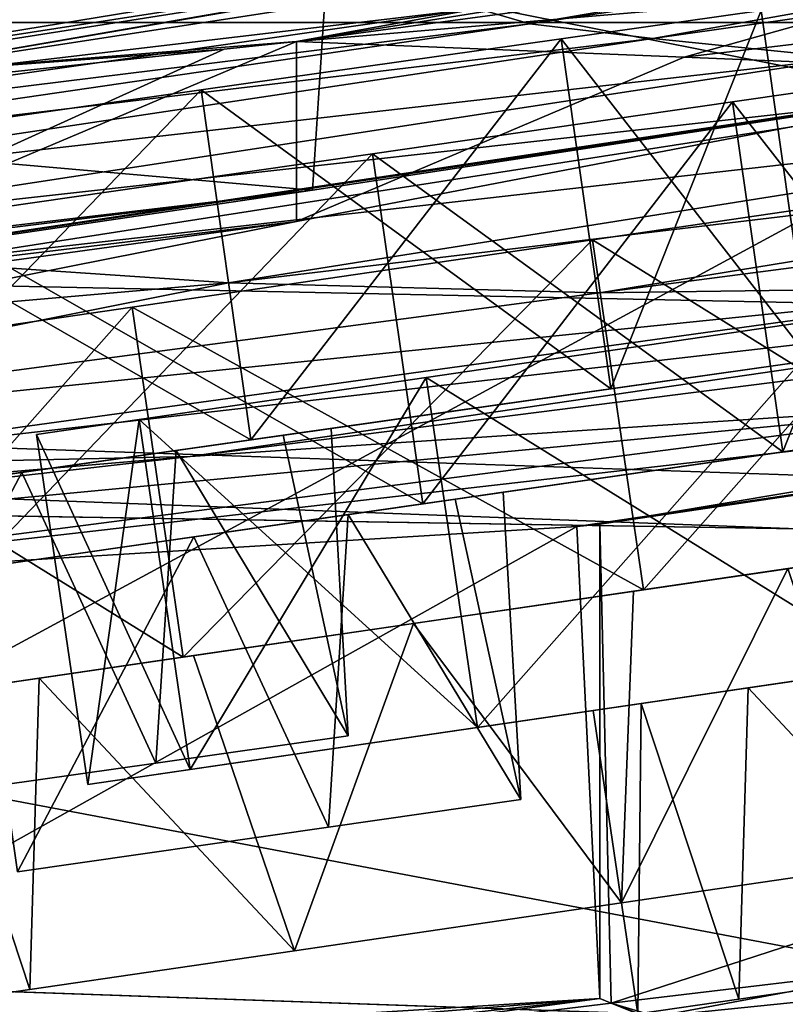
# Model space of a CAD drawing. Header units: metres. Extents: x -1004 to 0, y -708 to 0.
# Tile 32 of 103: x -672 to -656, y -73 to -52. Entities that reach past the tile are written whole.
import ezdxf

# ---------------------------------------------------------------- set-up
doc = ezdxf.new("R2010")
doc.units = ezdxf.units.M

msp = doc.modelspace()

# ---------------------------------------------------------------- linework, layer by layer
at = {"layer": 'top'}
for points in [[(-640.829529, -48.120342, 1923.056763), (-675.462952, -53.445087, 1818.556274), (-626.076965, -44.951412, 1818.617554)], [(-626.076965, -44.951412, 1818.617554), (-675.462952, -53.445087, 1818.556274), (-633.373169, -46.15657, 1713.907837)], [(-675.462952, -53.445087, 1818.556274), (-681.615051, -54.059696, 1713.830444), (-633.373169, -46.15657, 1713.907837)], [(-633.373169, -46.15657, 1713.907837), (-681.615051, -54.059696, 1713.830444), (-637.526978, -47.207523, 1609.020386)], [(-681.615051, -54.059696, 1713.830444), (-685.128357, -54.707317, 1608.970215), (-637.526978, -47.207523, 1609.020386)], [(-637.526978, -47.207523, 1609.020386), (-685.128357, -54.707317, 1608.970215), (-662.211914, -52.003891, 1504.057007)], [(-666.014526, -52.694641, 1923.056885), (-635.649597, -47.850792, 1940.321289), (-645.294678, -49.900101, 1946.745972)], [(-666.014526, -52.694641, 1923.056885), (-640.829529, -48.120342, 1923.056763), (-635.649597, -47.850792, 1940.321289)], [(-640.829529, -48.120342, 1923.056763), (-666.014526, -52.694641, 1923.056885), (-675.462952, -53.445087, 1818.556274)], [(-661.103821, -52.326302, 1428.981689), (-637.31958, -48.234787, 1428.911499), (-662.211914, -52.003891, 1504.057007)], [(-634.492371, -48.350975, 1353.808228), (-637.31958, -48.234787, 1428.911499), (-661.103821, -52.326302, 1428.981689)], [(-658.515869, -52.630741, 1353.942505), (-634.492371, -48.350975, 1353.808228), (-661.103821, -52.326302, 1428.981689)], [(-630.053345, -48.595257, 1278.78125), (-634.492371, -48.350975, 1353.808228), (-658.515869, -52.630741, 1353.942505)], [(-654.440857, -53.044209, 1278.967163), (-630.053345, -48.595257, 1278.78125), (-658.515869, -52.630741, 1353.942505)], [(-652.577148, -51.539196, 1954.318237), (-666.014526, -52.694641, 1923.056885), (-645.294678, -49.900101, 1946.745972)], [(-717.685608, -61.972305, 2027.888794), (-665.672119, -55.826614, 2018.356689), (-717.379639, -51.297203, 2029.74585)], [(-717.379639, -51.297203, 2029.74585), (-665.672119, -55.826614, 2018.356689), (-665.378967, -51.297203, 2019.108521)], [(-645.897888, -51.297203, 212.02446), (-647.987732, -74.70504, 220.283951), (-687.228027, -73.702324, 211.318314)], [(-645.897888, -51.297203, 212.02446), (-687.228027, -73.702324, 211.318314), (-685.753662, -51.297203, 203.297897)], [(-665.672119, -55.826614, 2018.356689), (-652.62616, -53.833424, 2015.596313), (-665.378967, -51.297203, 2019.108521)], [(-665.378967, -51.297203, 2019.108521), (-652.62616, -53.833424, 2015.596313), (-652.472717, -51.297203, 2016.019043)], [(-657.854187, -53.027618, 1969.005981), (-666.014526, -52.694641, 1923.056885), (-652.577148, -51.539196, 1954.318237)], [(-646.866089, -51.719677, 1984.394653), (-657.854187, -53.027618, 1969.005981), (-652.577148, -51.539196, 1954.318237)], [(-649.693848, -53.3606, 2014.955078), (-657.854187, -53.027618, 1969.005981), (-646.866089, -51.719677, 1984.394653)], [(-685.128357, -54.707317, 1608.970215), (-686.006226, -55.402069, 1504.057129), (-662.211914, -52.003891, 1504.057007)], [(-662.211914, -52.003891, 1504.057007), (-686.006226, -55.402069, 1504.057129), (-661.103821, -52.326302, 1428.981689)], [(-659.628357, -62.856411, 663.09668), (-659.391541, -72.940102, 662.833008), (-595.075806, -52.034935, 663.380066)], [(-595.075806, -52.034935, 663.380066), (-628.162292, -58.173946, 664.056458), (-659.628357, -62.856411, 663.09668)], [(-659.391541, -72.940102, 662.833008), (-627.734924, -84.957024, 662.518494), (-595.075806, -52.034935, 663.380066)], [(-686.006226, -55.402069, 1504.057129), (-685.008606, -55.813335, 1429.036133), (-661.103821, -52.326302, 1428.981689)], [(-661.103821, -52.326302, 1428.981689), (-685.008606, -55.813335, 1429.036133), (-658.515869, -52.630741, 1353.942505)], [(-685.008606, -55.813335, 1429.036133), (-682.6604, -56.256416, 1354.045044), (-658.515869, -52.630741, 1353.942505)], [(-658.515869, -52.630741, 1353.942505), (-682.6604, -56.256416, 1354.045044), (-654.440857, -53.044209, 1278.967163)], [(-667.533813, -52.857918, 1914.426514), (-666.014526, -52.694641, 1923.056885), (-682.894409, -59.835468, 1818.915405)], [(-682.894409, -59.835468, 1818.915405), (-666.014526, -52.694641, 1923.056885), (-666.014404, -56.4869, 1923.057007)], [(-680.852844, -54.281437, 1832.646729), (-667.533813, -52.857918, 1914.426514), (-682.894409, -59.835468, 1818.915405)], [(-675.462952, -53.445087, 1818.556274), (-667.533813, -52.857918, 1914.426514), (-680.852844, -54.281437, 1832.646729)], [(-666.014526, -52.694641, 1923.056885), (-667.533813, -52.857918, 1914.426514), (-675.462952, -53.445087, 1818.556274)], [(-666.014526, -52.694641, 1923.056885), (-657.854187, -53.027618, 1969.005981), (-666.014404, -56.4869, 1923.057007)], [(-682.6604, -56.256416, 1354.045044), (-678.953552, -56.799992, 1279.107666), (-654.440857, -53.044209, 1278.967163)], [(-654.440857, -53.044209, 1278.967163), (-678.953552, -56.799992, 1279.107666), (-648.876709, -53.449196, 1204.084961)], [(-666.014404, -56.4869, 1923.057007), (-657.854187, -53.027618, 1969.005981), (-649.693848, -53.3606, 2014.955078)], [(-633.275879, -53.682358, 1054.716309), (-659.634033, -57.985592, 1054.859985), (-623.236816, -53.238743, 980.282288)], [(-659.634033, -57.985592, 1054.859985), (-650.445435, -57.857521, 980.373413), (-623.236816, -53.238743, 980.282288)], [(-666.014404, -56.4869, 1923.057007), (-649.693848, -53.3606, 2014.955078), (-688.458252, -59.184364, 1983.377441)], [(-649.693848, -53.3606, 2014.955078), (-652.62616, -53.833424, 2015.596313), (-688.458252, -59.184364, 1983.377441)], [(-678.953552, -56.799992, 1279.107666), (-673.88324, -57.344852, 1204.248535), (-648.876709, -53.449196, 1204.084961)], [(-648.876709, -53.449196, 1204.084961), (-673.88324, -57.344852, 1204.248535), (-641.822205, -53.707546, 1129.325806)], [(-641.822205, -53.707546, 1129.325806), (-667.445007, -57.777592, 1129.492065), (-633.275879, -53.682358, 1054.716309)], [(-667.445007, -57.777592, 1129.492065), (-659.634033, -57.985592, 1054.859985), (-633.275879, -53.682358, 1054.716309)], [(-688.458252, -59.184364, 1983.377441), (-652.62616, -53.833424, 2015.596313), (-665.672119, -55.826614, 2018.356689)], [(-673.88324, -57.344852, 1204.248535), (-667.445007, -57.777592, 1129.492065), (-641.822205, -53.707546, 1129.325806)], [(-639.875366, -57.283676, 906.060059), (-668.249573, -61.432766, 906.060059), (-619.546509, -55.234798, 784.684448)], [(-668.249573, -61.432766, 906.060059), (-649.846191, -60.211025, 784.734924), (-619.546509, -55.234798, 784.684448)], [(-688.458252, -59.184364, 1983.377441), (-665.672119, -55.826614, 2018.356689), (-721.803162, -62.80423, 1983.376099)], [(-665.672119, -55.826614, 2018.356689), (-717.685608, -61.972305, 2027.888794), (-721.803162, -62.80423, 1983.376099)], [(-682.894409, -59.835468, 1818.915405), (-666.014404, -56.4869, 1923.057007), (-697.872314, -60.852165, 1923.057007)], [(-666.014404, -56.4869, 1923.057007), (-688.458252, -59.184364, 1983.377441), (-697.872314, -60.852165, 1923.057007)], [(-673.88324, -57.344852, 1204.248535), (-699.000977, -60.52087, 1204.368042), (-667.445007, -57.777592, 1129.492065)], [(-650.445435, -57.857521, 980.373413), (-677.822876, -61.642269, 980.438477), (-639.875366, -57.283676, 906.060059)], [(-677.822876, -61.642269, 980.438477), (-668.249573, -61.432766, 906.060059), (-639.875366, -57.283676, 906.060059)], [(-699.000977, -60.52087, 1204.368042), (-686.134521, -61.499485, 1054.963257), (-667.445007, -57.777592, 1129.492065)], [(-667.445007, -57.777592, 1129.492065), (-686.134521, -61.499485, 1054.963257), (-659.634033, -57.985592, 1054.859985)], [(-659.634033, -57.985592, 1054.859985), (-686.134521, -61.499485, 1054.963257), (-650.445435, -57.857521, 980.373413)], [(-686.134521, -61.499485, 1054.963257), (-677.822876, -61.642269, 980.438477), (-650.445435, -57.857521, 980.373413)], [(-649.846191, -60.211025, 784.734924), (-680.100586, -64.13002, 784.502808), (-628.162292, -58.173946, 664.056458)], [(-680.100586, -64.13002, 784.502808), (-660.114258, -62.907749, 664.155151), (-628.162292, -58.173946, 664.056458)], [(-628.162292, -58.173946, 664.056458), (-660.114258, -62.907749, 664.155151), (-659.628357, -62.856411, 663.09668)], [(-668.249573, -61.432766, 906.060059), (-696.427368, -64.645462, 906.080139), (-649.846191, -60.211025, 784.734924)], [(-696.427368, -64.645462, 906.080139), (-680.100586, -64.13002, 784.502808), (-649.846191, -60.211025, 784.734924)], [(-677.822876, -61.642269, 980.438477), (-704.270996, -64.49144, 980.287476), (-668.249573, -61.432766, 906.060059)], [(-704.270996, -64.49144, 980.287476), (-696.427368, -64.645462, 906.080139), (-668.249573, -61.432766, 906.060059)], [(-659.628235, -72.843178, 664.056396), (-660.114258, -62.907749, 664.155151), (-680.135742, -74.130554, 784.733643)], [(-660.114258, -62.907749, 664.155151), (-680.100586, -64.13002, 784.502808), (-680.135742, -74.130554, 784.733643)], [(-659.628357, -62.856411, 663.09668), (-660.114258, -62.907749, 664.155151), (-659.628235, -72.843178, 664.056396)], [(-659.391541, -72.940102, 662.833008), (-659.628357, -62.856411, 663.09668), (-659.628235, -72.843178, 664.056396)], [(-652.9599, -75.518707, 629.583435), (-659.391541, -72.940102, 662.833008), (-652.568909, -72.125359, 627.656799)], [(-659.391541, -72.940102, 662.833008), (-658.444885, -73.222527, 547.334351), (-652.568909, -72.125359, 627.656799)], [(-658.444885, -73.222527, 547.334351), (-646.68103, -72.02578, 547.33429), (-652.568909, -72.125359, 627.656799)], [(-646.87854, -72.967789, 430.611694), (-646.68103, -72.02578, 547.33429), (-658.444885, -73.222527, 547.334351)], [(-710.42334, -76.976013, 784.993225), (-659.628235, -72.843178, 664.056396), (-680.135742, -74.130554, 784.733643)], [(-692.373657, -76.46579, 664.056396), (-659.628235, -72.843178, 664.056396), (-710.42334, -76.976013, 784.993225)], [(-659.628235, -72.843178, 664.056396), (-692.373657, -76.46579, 664.056396), (-670.227173, -74.252205, 547.334473)], [(-659.628235, -72.843178, 664.056396), (-670.227173, -74.252205, 547.334473), (-659.391541, -72.940102, 662.833008)], [(-670.227173, -74.252205, 547.334473), (-658.444885, -73.222527, 547.334351), (-659.391541, -72.940102, 662.833008)], [(-627.689026, -84.973488, 629.057312), (-659.391541, -72.940102, 662.833008), (-652.9599, -75.518707, 629.583435)], [(-627.734924, -84.957024, 662.518494), (-659.391541, -72.940102, 662.833008), (-627.689026, -84.973488, 629.057312)]]:
    msp.add_3dface(points, dxfattribs=at)
at = {"layer": 'top0123429'}
for points in [[(-663.284546, -59.7696, 960.76416), (-654.556213, -58.491879, 956.516052), (-662.206177, -67.136162, 960.76416)], [(-653.477844, -65.858444, 999.412842), (-654.556213, -58.491879, 999.412842), (-663.284546, -59.7696, 995.164734)], [(-663.284546, -59.7696, 995.164734), (-654.556213, -58.491879, 956.516052), (-663.284546, -59.7696, 960.76416)], [(-663.284546, -59.7696, 995.164734), (-654.556213, -58.491879, 999.412842), (-654.556213, -58.491879, 956.516052)], [(-654.556213, -58.491879, 956.516052), (-653.477844, -65.858444, 956.516052), (-662.206177, -67.136162, 960.76416)], [(-669.324707, -60.653809, 968.419006), (-663.284546, -59.7696, 960.76416), (-668.246338, -68.02037, 968.419006)], [(-662.206177, -67.136162, 995.164734), (-663.284546, -59.7696, 995.164734), (-669.324707, -60.653809, 987.509888)], [(-669.324707, -60.653809, 987.509888), (-663.284546, -59.7696, 960.76416), (-669.324707, -60.653809, 968.419006)], [(-669.324707, -60.653809, 987.509888), (-663.284546, -59.7696, 995.164734), (-663.284546, -59.7696, 960.76416)], [(-663.284546, -59.7696, 960.76416), (-662.206177, -67.136162, 960.76416), (-668.246338, -68.02037, 968.419006)], [(-662.206177, -67.136162, 995.164734), (-653.477844, -65.858444, 999.412842), (-663.284546, -59.7696, 995.164734)], [(-671.480408, -60.969379, 977.964478), (-669.324707, -60.653809, 968.419006), (-670.402039, -68.335945, 977.964478)], [(-668.246338, -68.02037, 987.509888), (-669.324707, -60.653809, 987.509888), (-671.480408, -60.969379, 977.964478)], [(-671.480408, -60.969379, 977.964478), (-669.324707, -60.653809, 987.509888), (-669.324707, -60.653809, 968.419006)], [(-669.324707, -60.653809, 968.419006), (-668.246338, -68.02037, 968.419006), (-670.402039, -68.335945, 977.964478)], [(-668.246338, -68.02037, 987.509888), (-662.206177, -67.136162, 995.164734), (-669.324707, -60.653809, 987.509888)], [(-670.402039, -68.335945, 977.964478), (-668.246338, -68.02037, 987.509888), (-671.480408, -60.969379, 977.964478)], [(-662.206177, -67.136162, 960.76416), (-653.477844, -65.858444, 956.516052), (-654.152954, -65.957268, 965.80304)], [(-662.206177, -67.136162, 995.164734), (-654.152954, -65.957268, 990.125916), (-653.477844, -65.858444, 999.412842)], [(-656.508179, -66.302025, 985.922546), (-653.263916, -65.827095, 988.200012), (-657.994995, -66.519699, 987.425232)], [(-653.263916, -65.827095, 988.200012), (-654.152954, -65.957268, 990.125916), (-657.994995, -66.519699, 987.425232)], [(-654.152954, -65.957268, 965.80304), (-653.263916, -65.827095, 967.728882), (-656.508179, -66.302025, 970.006348)], [(-656.508179, -66.302025, 985.922546), (-651.138367, -72.041237, 988.663086), (-653.263916, -65.827095, 988.200012)], [(-656.508179, -66.302025, 970.006348), (-653.263916, -65.827095, 967.728882), (-651.138367, -72.041237, 967.265869)], [(-662.206177, -67.136162, 960.76416), (-654.152954, -65.957268, 965.80304), (-657.994995, -66.519699, 968.503662)], [(-657.994995, -66.519699, 987.425232), (-654.152954, -65.957268, 990.125916), (-662.206177, -67.136162, 995.164734)], [(-657.994995, -66.519699, 968.503662), (-654.152954, -65.957268, 965.80304), (-656.508179, -66.302025, 970.006348)], [(-658.761658, -66.631905, 982.643677), (-656.508179, -66.302025, 985.922546), (-660.667236, -66.910881, 983.542175)], [(-656.508179, -66.302025, 985.922546), (-657.994995, -66.519699, 987.425232), (-660.667236, -66.910881, 983.542175)], [(-657.994995, -66.519699, 968.503662), (-656.508179, -66.302025, 970.006348), (-658.761658, -66.631905, 973.285217)], [(-658.761658, -66.631905, 982.643677), (-656.703674, -72.855927, 984.576538), (-656.508179, -66.302025, 985.922546)], [(-658.761658, -66.631905, 973.285217), (-656.508179, -66.302025, 970.006348), (-656.703674, -72.855927, 971.352356)], [(-656.703674, -72.855927, 984.576538), (-651.138367, -72.041237, 988.663086), (-656.508179, -66.302025, 985.922546)], [(-656.508179, -66.302025, 970.006348), (-651.138367, -72.041237, 967.265869), (-656.703674, -72.855927, 971.352356)], [(-668.246338, -68.02037, 968.419006), (-657.994995, -66.519699, 968.503662), (-660.667236, -66.910881, 972.386719)], [(-668.246338, -68.02037, 968.419006), (-662.206177, -67.136162, 960.76416), (-657.994995, -66.519699, 968.503662)], [(-660.667236, -66.910881, 983.542175), (-657.994995, -66.519699, 987.425232), (-668.246338, -68.02037, 987.509888)], [(-668.246338, -68.02037, 987.509888), (-657.994995, -66.519699, 987.425232), (-662.206177, -67.136162, 995.164734)], [(-660.667236, -66.910881, 972.386719), (-657.994995, -66.519699, 968.503662), (-658.761658, -66.631905, 973.285217)], [(-659.769775, -66.77948, 977.964478), (-658.761658, -66.631905, 982.643677), (-661.872437, -67.087311, 977.964478)], [(-658.761658, -66.631905, 982.643677), (-660.667236, -66.910881, 983.542175), (-661.872437, -67.087311, 977.964478)], [(-660.667236, -66.910881, 972.386719), (-658.761658, -66.631905, 973.285217), (-659.769775, -66.77948, 977.964478)], [(-659.769775, -66.77948, 977.964478), (-658.829407, -73.167114, 977.964478), (-658.761658, -66.631905, 982.643677)], [(-659.769775, -66.77948, 977.964478), (-658.761658, -66.631905, 973.285217), (-658.829407, -73.167114, 977.964478)], [(-658.829407, -73.167114, 977.964478), (-656.703674, -72.855927, 984.576538), (-658.761658, -66.631905, 982.643677)], [(-658.761658, -66.631905, 973.285217), (-656.703674, -72.855927, 971.352356), (-658.829407, -73.167114, 977.964478)], [(-661.872437, -67.087311, 977.964478), (-668.246338, -68.02037, 968.419006), (-660.667236, -66.910881, 972.386719)], [(-661.872437, -67.087311, 977.964478), (-660.667236, -66.910881, 983.542175), (-668.246338, -68.02037, 987.509888)], [(-661.872437, -67.087311, 977.964478), (-660.667236, -66.910881, 972.386719), (-659.769775, -66.77948, 977.964478)], [(-668.246338, -68.02037, 987.509888), (-670.402039, -68.335945, 977.964478), (-661.872437, -67.087311, 977.964478)], [(-670.402039, -68.335945, 977.964478), (-668.246338, -68.02037, 968.419006), (-661.872437, -67.087311, 977.964478)], [(-656.703674, -72.855927, 971.352356), (-651.138367, -72.041237, 988.663086), (-656.703674, -72.855927, 984.576538)], [(-656.703674, -72.855927, 971.352356), (-651.138367, -72.041237, 967.265869), (-651.138367, -72.041237, 988.663086)], [(-658.829407, -73.167114, 977.964478), (-656.703674, -72.855927, 971.352356), (-656.703674, -72.855927, 984.576538)]]:
    msp.add_3dface(points, dxfattribs=at)
at = {"layer": 'top0123430'}
for points in [[(-659.785156, -56.870899, 1096.515991), (-651.056885, -55.593178, 1100.76416), (-658.706787, -64.237465, 1096.515991)], [(-649.978516, -62.959743, 1135.164795), (-651.056885, -55.593178, 1135.164795), (-659.785156, -56.870899, 1139.412842)], [(-659.785156, -56.870899, 1139.412842), (-651.056885, -55.593178, 1100.76416), (-659.785156, -56.870899, 1096.515991)], [(-659.785156, -56.870899, 1139.412842), (-651.056885, -55.593178, 1135.164795), (-651.056885, -55.593178, 1100.76416)], [(-651.056885, -55.593178, 1100.76416), (-649.978516, -62.959743, 1100.76416), (-658.706787, -64.237465, 1096.515991)], [(-669.472839, -58.289063, 1096.515991), (-659.785156, -56.870899, 1096.515991), (-668.39447, -65.655624, 1096.515991)], [(-658.706787, -64.237465, 1139.412842), (-659.785156, -56.870899, 1139.412842), (-669.472839, -58.289063, 1139.412842)], [(-669.472839, -58.289063, 1139.412842), (-659.785156, -56.870899, 1096.515991), (-669.472839, -58.289063, 1096.515991)], [(-669.472839, -58.289063, 1139.412842), (-659.785156, -56.870899, 1139.412842), (-659.785156, -56.870899, 1096.515991)], [(-659.785156, -56.870899, 1096.515991), (-658.706787, -64.237465, 1096.515991), (-668.39447, -65.655624, 1096.515991)], [(-658.706787, -64.237465, 1139.412842), (-649.978516, -62.959743, 1135.164795), (-659.785156, -56.870899, 1139.412842)], [(-678.201111, -59.56678, 1100.76416), (-669.472839, -58.289063, 1096.515991), (-677.122742, -66.933342, 1100.76416)], [(-668.39447, -65.655624, 1139.412842), (-669.472839, -58.289063, 1139.412842), (-678.201111, -59.56678, 1135.164795)], [(-678.201111, -59.56678, 1135.164795), (-669.472839, -58.289063, 1096.515991), (-678.201111, -59.56678, 1100.76416)], [(-678.201111, -59.56678, 1135.164795), (-669.472839, -58.289063, 1139.412842), (-669.472839, -58.289063, 1096.515991)], [(-669.472839, -58.289063, 1096.515991), (-668.39447, -65.655624, 1096.515991), (-677.122742, -66.933342, 1100.76416)], [(-668.39447, -65.655624, 1139.412842), (-658.706787, -64.237465, 1139.412842), (-669.472839, -58.289063, 1139.412842)], [(-677.122742, -66.933342, 1135.164795), (-668.39447, -65.655624, 1139.412842), (-678.201111, -59.56678, 1135.164795)], [(-658.706787, -64.237465, 1096.515991), (-649.978516, -62.959743, 1100.76416), (-658.031677, -64.138634, 1105.802979)], [(-658.706787, -64.237465, 1139.412842), (-658.031677, -64.138634, 1130.125854), (-649.978516, -62.959743, 1135.164795)], [(-649.978516, -62.959743, 1100.76416), (-654.189636, -63.576202, 1108.503662), (-658.031677, -64.138634, 1105.802979)], [(-658.031677, -64.138634, 1130.125854), (-654.189636, -63.576202, 1127.425171), (-649.978516, -62.959743, 1135.164795)], [(-658.031677, -64.138634, 1105.802979), (-654.189636, -63.576202, 1108.503662), (-658.920715, -64.268753, 1107.728882)], [(-654.189636, -63.576202, 1108.503662), (-655.676453, -63.793831, 1110.006348), (-658.920715, -64.268753, 1107.728882)], [(-655.676453, -63.793831, 1125.922485), (-654.189636, -63.576202, 1127.425171), (-658.031677, -64.138634, 1130.125854)], [(-658.920715, -64.268753, 1128.200073), (-659.175903, -70.831406, 1128.663086), (-655.676453, -63.793831, 1125.922485)], [(-659.175903, -70.831406, 1128.663086), (-653.610596, -70.016716, 1124.576538), (-655.676453, -63.793831, 1125.922485)], [(-659.175903, -70.831406, 1107.265869), (-658.920715, -64.268753, 1107.728882), (-655.676453, -63.793831, 1110.006348)], [(-659.175903, -70.831406, 1107.265869), (-655.676453, -63.793831, 1110.006348), (-653.610596, -70.016716, 1111.352295)], [(-658.920715, -64.268753, 1128.200073), (-655.676453, -63.793831, 1125.922485), (-658.031677, -64.138634, 1130.125854)], [(-668.39447, -65.655624, 1096.515991), (-658.706787, -64.237465, 1096.515991), (-663.550598, -64.946541, 1104.584961)], [(-668.39447, -65.655624, 1139.412842), (-663.550598, -64.946541, 1131.343994), (-658.706787, -64.237465, 1139.412842)], [(-658.706787, -64.237465, 1096.515991), (-658.031677, -64.138634, 1105.802979), (-663.550598, -64.946541, 1104.584961)], [(-663.550598, -64.946541, 1131.343994), (-658.031677, -64.138634, 1130.125854), (-658.706787, -64.237465, 1139.412842)], [(-658.920715, -64.268753, 1128.200073), (-658.031677, -64.138634, 1130.125854), (-663.550598, -64.946541, 1131.343994)], [(-663.550598, -64.946541, 1104.584961), (-658.031677, -64.138634, 1105.802979), (-663.550598, -64.946518, 1106.709961)], [(-658.031677, -64.138634, 1105.802979), (-658.920715, -64.268753, 1107.728882), (-663.550598, -64.946518, 1106.709961)], [(-663.550598, -64.946518, 1129.218872), (-658.920715, -64.268753, 1128.200073), (-663.550598, -64.946541, 1131.343994)], [(-659.175903, -70.831406, 1128.663086), (-658.920715, -64.268753, 1128.200073), (-663.550598, -64.946518, 1129.218872)], [(-663.550598, -64.946518, 1106.709961), (-658.920715, -64.268753, 1107.728882), (-659.175903, -70.831406, 1107.265869)], [(-668.180542, -65.624283, 1128.200073), (-663.550598, -64.946518, 1129.218872), (-669.069519, -65.754448, 1130.125854)], [(-663.550598, -64.946518, 1129.218872), (-663.550598, -64.946541, 1131.343994), (-669.069519, -65.754448, 1130.125854)], [(-668.39447, -65.655624, 1096.515991), (-663.550598, -64.946541, 1104.584961), (-669.069519, -65.754448, 1105.802979)], [(-669.069519, -65.754448, 1130.125854), (-663.550598, -64.946541, 1131.343994), (-668.39447, -65.655624, 1139.412842)], [(-669.069519, -65.754448, 1105.802979), (-663.550598, -64.946541, 1104.584961), (-668.180542, -65.624283, 1107.728882)], [(-663.550598, -64.946541, 1104.584961), (-663.550598, -64.946518, 1106.709961), (-668.180542, -65.624283, 1107.728882)], [(-666.054993, -71.838417, 1128.663086), (-663.550598, -64.946518, 1129.218872), (-668.180542, -65.624283, 1128.200073)], [(-668.180542, -65.624283, 1107.728882), (-663.550598, -64.946518, 1106.709961), (-666.054993, -71.838417, 1107.265869)], [(-666.054993, -71.838417, 1128.663086), (-659.175903, -70.831406, 1128.663086), (-663.550598, -64.946518, 1129.218872)], [(-666.054993, -71.838417, 1107.265869), (-663.550598, -64.946518, 1106.709961), (-659.175903, -70.831406, 1107.265869)], [(-677.122742, -66.933342, 1100.76416), (-668.39447, -65.655624, 1096.515991), (-669.069519, -65.754448, 1105.802979)], [(-677.122742, -66.933342, 1135.164795), (-669.069519, -65.754448, 1130.125854), (-668.39447, -65.655624, 1139.412842)], [(-671.424805, -66.099205, 1125.922485), (-668.180542, -65.624283, 1128.200073), (-672.911621, -66.316879, 1127.425171)], [(-668.180542, -65.624283, 1128.200073), (-669.069519, -65.754448, 1130.125854), (-672.911621, -66.316879, 1127.425171)], [(-669.069519, -65.754448, 1105.802979), (-668.180542, -65.624283, 1107.728882), (-671.424805, -66.099205, 1110.006348)], [(-671.424805, -66.099205, 1125.922485), (-666.054993, -71.838417, 1128.663086), (-668.180542, -65.624283, 1128.200073)], [(-671.424805, -66.099205, 1110.006348), (-668.180542, -65.624283, 1107.728882), (-666.054993, -71.838417, 1107.265869)], [(-677.122742, -66.933342, 1100.76416), (-669.069519, -65.754448, 1105.802979), (-672.911621, -66.316879, 1108.503662)], [(-672.911621, -66.316879, 1127.425171), (-669.069519, -65.754448, 1130.125854), (-677.122742, -66.933342, 1135.164795)], [(-672.911621, -66.316879, 1108.503662), (-669.069519, -65.754448, 1105.802979), (-671.424805, -66.099205, 1110.006348)], [(-673.678284, -66.429085, 1122.643677), (-671.424805, -66.099205, 1125.922485), (-675.583801, -66.708061, 1123.542236)], [(-671.424805, -66.099205, 1125.922485), (-672.911621, -66.316879, 1127.425171), (-675.583801, -66.708061, 1123.542236)], [(-672.911621, -66.316879, 1108.503662), (-671.424805, -66.099205, 1110.006348), (-673.678284, -66.429085, 1113.285156)], [(-673.678284, -66.429085, 1122.643677), (-671.620239, -72.653114, 1124.576538), (-671.424805, -66.099205, 1125.922485)], [(-673.678284, -66.429085, 1113.285156), (-671.424805, -66.099205, 1110.006348), (-671.620239, -72.653114, 1111.352295)], [(-671.620239, -72.653114, 1124.576538), (-666.054993, -71.838417, 1128.663086), (-671.424805, -66.099205, 1125.922485)], [(-671.424805, -66.099205, 1110.006348), (-666.054993, -71.838417, 1107.265869), (-671.620239, -72.653114, 1111.352295)], [(-673.745972, -72.964294, 1117.964478), (-671.620239, -72.653114, 1124.576538), (-673.678284, -66.429085, 1122.643677)], [(-673.678284, -66.429085, 1113.285156), (-671.620239, -72.653114, 1111.352295), (-673.745972, -72.964294, 1117.964478)], [(-659.175903, -70.831406, 1107.265869), (-653.610596, -70.016716, 1124.576538), (-659.175903, -70.831406, 1128.663086)], [(-659.175903, -70.831406, 1107.265869), (-653.610596, -70.016716, 1111.352295), (-653.610596, -70.016716, 1124.576538)], [(-666.054993, -71.838417, 1107.265869), (-659.175903, -70.831406, 1128.663086), (-666.054993, -71.838417, 1128.663086)], [(-666.054993, -71.838417, 1107.265869), (-659.175903, -70.831406, 1107.265869), (-659.175903, -70.831406, 1128.663086)], [(-671.620239, -72.653114, 1111.352295), (-666.054993, -71.838417, 1128.663086), (-671.620239, -72.653114, 1124.576538)], [(-671.620239, -72.653114, 1111.352295), (-666.054993, -71.838417, 1107.265869), (-666.054993, -71.838417, 1128.663086)], [(-673.745972, -72.964294, 1117.964478), (-671.620239, -72.653114, 1111.352295), (-671.620239, -72.653114, 1124.576538)]]:
    msp.add_3dface(points, dxfattribs=at)
at = {"layer": 'top0123431'}
for points in [[(-656.837585, -53.968895, 1244.247681), (-652.632874, -53.36348, 1253.06897), (-655.776611, -61.337978, 1244.247681)], [(-652.632874, -53.36348, 1262.859863), (-656.837585, -53.968895, 1271.681274), (-651.571838, -60.732559, 1262.859863)], [(-656.837585, -53.968895, 1244.247681), (-656.837585, -53.968895, 1271.681274), (-652.632874, -53.36348, 1253.06897)], [(-656.837585, -53.968895, 1271.681274), (-652.632874, -53.36348, 1262.859863), (-652.632874, -53.36348, 1253.06897)], [(-652.632874, -53.36348, 1253.06897), (-651.571838, -60.732559, 1253.06897), (-655.776611, -61.337978, 1244.247681)], [(-664.414307, -55.059818, 1238.143188), (-656.837585, -53.968895, 1244.247681), (-663.353333, -62.428902, 1238.143188)], [(-656.837585, -53.968895, 1271.681274), (-664.414307, -55.059818, 1277.785767), (-655.776611, -61.337978, 1271.681274)], [(-664.414307, -55.059818, 1238.143188), (-664.414307, -55.059818, 1277.785767), (-656.837585, -53.968895, 1244.247681)], [(-664.414307, -55.059818, 1277.785767), (-656.837585, -53.968895, 1271.681274), (-656.837585, -53.968895, 1244.247681)], [(-656.837585, -53.968895, 1244.247681), (-655.776611, -61.337978, 1244.247681), (-663.353333, -62.428902, 1238.143188)], [(-656.837585, -53.968895, 1271.681274), (-655.776611, -61.337978, 1271.681274), (-651.571838, -60.732559, 1262.859863)], [(-673.862366, -56.420177, 1235.964478), (-664.414307, -55.059818, 1238.143188), (-672.801331, -63.789261, 1235.964478)], [(-664.414307, -55.059818, 1277.785767), (-673.862366, -56.420177, 1279.964478), (-663.353333, -62.428902, 1277.785767)], [(-673.862366, -56.420177, 1235.964478), (-673.862366, -56.420177, 1279.964478), (-664.414307, -55.059818, 1238.143188)], [(-673.862366, -56.420177, 1279.964478), (-664.414307, -55.059818, 1277.785767), (-664.414307, -55.059818, 1238.143188)], [(-664.414307, -55.059818, 1238.143188), (-663.353333, -62.428902, 1238.143188), (-672.801331, -63.789261, 1235.964478)], [(-664.414307, -55.059818, 1277.785767), (-663.353333, -62.428902, 1277.785767), (-655.776611, -61.337978, 1271.681274)], [(-673.862366, -56.420177, 1279.964478), (-672.801331, -63.789261, 1279.964478), (-663.353333, -62.428902, 1277.785767)], [(-655.776611, -61.337978, 1271.681274), (-660.764038, -62.056084, 1263.542236), (-651.571838, -60.732559, 1262.859863)], [(-660.764038, -62.056084, 1263.542236), (-659.55835, -61.882488, 1257.964478), (-651.571838, -60.732559, 1262.859863)], [(-659.55835, -61.882488, 1257.964478), (-660.764038, -62.056084, 1252.386719), (-651.571838, -60.732559, 1253.06897)], [(-651.571838, -60.732559, 1253.06897), (-660.764038, -62.056084, 1252.386719), (-655.776611, -61.337978, 1244.247681)], [(-651.571838, -60.732559, 1262.859863), (-659.55835, -61.882488, 1257.964478), (-651.571838, -60.732559, 1253.06897)], [(-663.353333, -62.428902, 1277.785767), (-663.437134, -62.440971, 1267.425171), (-655.776611, -61.337978, 1271.681274)], [(-663.437134, -62.440971, 1267.425171), (-660.764038, -62.056084, 1263.542236), (-655.776611, -61.337978, 1271.681274)], [(-660.764038, -62.056084, 1252.386719), (-663.437134, -62.440971, 1248.503662), (-655.776611, -61.337978, 1244.247681)], [(-655.776611, -61.337978, 1244.247681), (-663.437134, -62.440971, 1248.503662), (-663.353333, -62.428902, 1238.143188)], [(-660.764038, -62.056084, 1252.386719), (-659.55835, -61.882488, 1257.964478), (-662.670227, -62.330521, 1253.285156)], [(-659.55835, -61.882488, 1257.964478), (-661.661743, -62.185318, 1257.964478), (-662.670227, -62.330521, 1253.285156)], [(-659.55835, -61.882488, 1257.964478), (-660.764038, -62.056084, 1263.542236), (-661.661743, -62.185318, 1257.964478)], [(-663.437134, -62.440971, 1248.503662), (-660.764038, -62.056084, 1252.386719), (-664.924438, -62.655094, 1250.006348)], [(-660.764038, -62.056084, 1252.386719), (-662.670227, -62.330521, 1253.285156), (-664.924438, -62.655094, 1250.006348)], [(-660.764038, -62.056084, 1263.542236), (-663.437134, -62.440971, 1267.425171), (-662.670227, -62.330521, 1262.643677)], [(-660.764038, -62.056084, 1263.542236), (-662.670227, -62.330521, 1262.643677), (-661.661743, -62.185318, 1257.964478)], [(-662.670227, -62.330521, 1253.285156), (-661.661743, -62.185318, 1257.964478), (-661.291748, -68.655113, 1254.488281)], [(-661.661743, -62.185318, 1257.964478), (-662.670227, -62.330521, 1262.643677), (-661.291748, -68.655113, 1261.440674)], [(-661.291748, -68.655113, 1254.488281), (-661.661743, -62.185318, 1257.964478), (-661.291748, -68.655113, 1261.440674)], [(-663.437134, -62.440971, 1267.425171), (-664.924438, -62.655094, 1265.922485), (-662.670227, -62.330521, 1262.643677)], [(-664.924438, -62.655094, 1250.006348), (-662.670227, -62.330521, 1253.285156), (-661.291748, -68.655113, 1254.488281)], [(-661.291748, -68.655113, 1261.440674), (-662.670227, -62.330521, 1262.643677), (-664.924438, -62.655094, 1265.922485)], [(-672.801331, -63.789261, 1279.964478), (-667.280518, -62.994354, 1270.125854), (-663.353333, -62.428902, 1277.785767)], [(-663.353333, -62.428902, 1238.143188), (-667.280518, -62.994354, 1245.802979), (-672.801331, -63.789261, 1235.964478)], [(-667.280518, -62.994354, 1245.802979), (-663.437134, -62.440971, 1248.503662), (-668.169861, -63.122375, 1247.728882)], [(-663.437134, -62.440971, 1248.503662), (-664.924438, -62.655094, 1250.006348), (-668.169861, -63.122375, 1247.728882)], [(-667.280518, -62.994354, 1270.125854), (-663.437134, -62.440971, 1267.425171), (-663.353333, -62.428902, 1277.785767)], [(-663.437134, -62.440971, 1248.503662), (-667.280518, -62.994354, 1245.802979), (-663.353333, -62.428902, 1238.143188)], [(-663.437134, -62.440971, 1267.425171), (-667.280518, -62.994354, 1270.125854), (-664.924438, -62.655094, 1265.922485)], [(-667.280518, -62.994354, 1270.125854), (-668.169861, -63.122375, 1268.200073), (-664.924438, -62.655094, 1265.922485)], [(-668.169861, -63.122375, 1247.728882), (-664.924438, -62.655094, 1250.006348), (-665.336548, -69.237495, 1248.863647)], [(-664.924438, -62.655094, 1265.922485), (-668.169861, -63.122375, 1268.200073), (-665.336548, -69.237495, 1267.065186)], [(-664.924438, -62.655094, 1250.006348), (-661.291748, -68.655113, 1254.488281), (-665.336548, -69.237495, 1248.863647)], [(-661.291748, -68.655113, 1261.440674), (-664.924438, -62.655094, 1265.922485), (-665.336548, -69.237495, 1267.065186)], [(-672.801331, -63.789261, 1271.343994), (-667.280518, -62.994354, 1270.125854), (-672.801331, -63.789261, 1279.964478)], [(-667.280518, -62.994354, 1245.802979), (-672.801331, -63.789261, 1244.584961), (-672.801331, -63.789261, 1235.964478)], [(-672.801331, -63.789261, 1244.584961), (-667.280518, -62.994354, 1245.802979), (-672.801331, -63.789234, 1246.709961)], [(-667.280518, -62.994354, 1245.802979), (-668.169861, -63.122375, 1247.728882), (-672.801331, -63.789234, 1246.709961)], [(-667.280518, -62.994354, 1270.125854), (-672.801331, -63.789261, 1271.343994), (-668.169861, -63.122375, 1268.200073)], [(-672.801331, -63.789261, 1271.343994), (-672.801331, -63.789234, 1269.218872), (-668.169861, -63.122375, 1268.200073)], [(-672.801331, -63.789234, 1246.709961), (-668.169861, -63.122375, 1247.728882), (-671.881165, -70.179817, 1246.71521)], [(-668.169861, -63.122375, 1268.200073), (-672.801331, -63.789234, 1269.218872), (-671.881165, -70.179817, 1269.218872)], [(-668.169861, -63.122375, 1247.728882), (-665.336548, -69.237495, 1248.863647), (-671.881165, -70.179817, 1246.71521)], [(-665.336548, -69.237495, 1267.065186), (-668.169861, -63.122375, 1268.200073), (-671.881165, -70.179817, 1269.218872)], [(-661.291748, -68.655113, 1254.488281), (-661.291748, -68.655113, 1261.440674), (-665.336548, -69.237495, 1248.863647)], [(-661.291748, -68.655113, 1261.440674), (-665.336548, -69.237495, 1267.065186), (-665.336548, -69.237495, 1248.863647)], [(-665.336548, -69.237495, 1248.863647), (-665.336548, -69.237495, 1267.065186), (-671.881165, -70.179817, 1246.71521)], [(-665.336548, -69.237495, 1267.065186), (-671.881165, -70.179817, 1269.218872), (-671.881165, -70.179817, 1246.71521)]]:
    msp.add_3dface(points, dxfattribs=at)
at = {"layer": 'top0123432'}
for points in [[(-655.188782, -59.411228, 1402.859863), (-656.234802, -52.040001, 1402.859863), (-660.440796, -52.63686, 1411.681274)], [(-659.394775, -60.008087, 1384.247681), (-660.440796, -52.63686, 1384.247681), (-656.234802, -52.040001, 1393.06897)], [(-656.234802, -52.040001, 1402.859863), (-656.234802, -52.040001, 1393.06897), (-660.440796, -52.63686, 1411.681274)], [(-656.234802, -52.040001, 1393.06897), (-660.440796, -52.63686, 1384.247681), (-660.440796, -52.63686, 1411.681274)], [(-655.188782, -59.411228, 1393.06897), (-659.394775, -60.008087, 1384.247681), (-656.234802, -52.040001, 1393.06897)], [(-655.188782, -59.411228, 1402.859863), (-655.188782, -59.411228, 1393.06897), (-656.234802, -52.040001, 1402.859863)], [(-655.188782, -59.411228, 1393.06897), (-656.234802, -52.040001, 1393.06897), (-656.234802, -52.040001, 1402.859863)], [(-659.394775, -60.008087, 1411.681274), (-660.440796, -52.63686, 1411.681274), (-668.019714, -53.71236, 1417.785767)], [(-666.973694, -61.083588, 1378.143188), (-668.019714, -53.71236, 1378.143188), (-660.440796, -52.63686, 1384.247681)], [(-660.440796, -52.63686, 1411.681274), (-660.440796, -52.63686, 1384.247681), (-668.019714, -53.71236, 1417.785767)], [(-660.440796, -52.63686, 1384.247681), (-668.019714, -53.71236, 1378.143188), (-668.019714, -53.71236, 1417.785767)], [(-659.394775, -60.008087, 1384.247681), (-666.973694, -61.083588, 1378.143188), (-660.440796, -52.63686, 1384.247681)], [(-659.394775, -60.008087, 1411.681274), (-655.188782, -59.411228, 1402.859863), (-660.440796, -52.63686, 1411.681274)], [(-666.973694, -61.083588, 1417.785767), (-668.019714, -53.71236, 1417.785767), (-677.470459, -55.053486, 1419.964478)], [(-676.424438, -62.424713, 1375.964478), (-677.470459, -55.053486, 1375.964478), (-668.019714, -53.71236, 1378.143188)], [(-668.019714, -53.71236, 1417.785767), (-668.019714, -53.71236, 1378.143188), (-677.470459, -55.053486, 1419.964478)], [(-668.019714, -53.71236, 1378.143188), (-677.470459, -55.053486, 1375.964478), (-677.470459, -55.053486, 1419.964478)], [(-666.973694, -61.083588, 1378.143188), (-676.424438, -62.424713, 1375.964478), (-668.019714, -53.71236, 1378.143188)], [(-666.973694, -61.083588, 1417.785767), (-659.394775, -60.008087, 1411.681274), (-668.019714, -53.71236, 1417.785767)], [(-676.424438, -62.424713, 1419.964478), (-666.973694, -61.083588, 1417.785767), (-677.470459, -55.053486, 1419.964478)], [(-659.394775, -60.008087, 1384.247681), (-655.188782, -59.411228, 1393.06897), (-664.383667, -60.716042, 1392.386719)], [(-655.188782, -59.411228, 1393.06897), (-663.177612, -60.544899, 1397.964478), (-664.383667, -60.716042, 1392.386719)], [(-655.188782, -59.411228, 1402.859863), (-664.383667, -60.716042, 1403.542236), (-663.177612, -60.544899, 1397.964478)], [(-655.188782, -59.411228, 1402.859863), (-659.394775, -60.008087, 1411.681274), (-664.383667, -60.716042, 1403.542236)], [(-655.188782, -59.411228, 1393.06897), (-655.188782, -59.411228, 1402.859863), (-663.177612, -60.544899, 1397.964478)], [(-666.973694, -61.083588, 1378.143188), (-659.394775, -60.008087, 1384.247681), (-667.057556, -61.095486, 1388.503662)], [(-659.394775, -60.008087, 1384.247681), (-664.383667, -60.716042, 1392.386719), (-667.057556, -61.095486, 1388.503662)], [(-659.394775, -60.008087, 1411.681274), (-667.057556, -61.095486, 1407.425171), (-664.383667, -60.716042, 1403.542236)], [(-659.394775, -60.008087, 1411.681274), (-666.973694, -61.083588, 1417.785767), (-667.057556, -61.095486, 1407.425171)], [(-666.290405, -60.986595, 1393.285156), (-668.545288, -61.30658, 1390.006348), (-664.383667, -60.716042, 1392.386719)], [(-668.545288, -61.30658, 1390.006348), (-667.057556, -61.095486, 1388.503662), (-664.383667, -60.716042, 1392.386719)], [(-666.290405, -60.986595, 1402.643677), (-664.383667, -60.716042, 1403.542236), (-667.057556, -61.095486, 1407.425171)], [(-665.281677, -60.843445, 1397.964478), (-666.290405, -60.986595, 1393.285156), (-663.177612, -60.544899, 1397.964478)], [(-666.290405, -60.986595, 1393.285156), (-664.383667, -60.716042, 1392.386719), (-663.177612, -60.544899, 1397.964478)], [(-666.290405, -60.986595, 1402.643677), (-665.281677, -60.843445, 1397.964478), (-664.383667, -60.716042, 1403.542236)], [(-665.281677, -60.843445, 1397.964478), (-663.177612, -60.544899, 1397.964478), (-664.383667, -60.716042, 1403.542236)], [(-664.924866, -67.31398, 1401.440674), (-665.281677, -60.843445, 1397.964478), (-666.290405, -60.986595, 1402.643677)], [(-664.924866, -67.31398, 1394.488281), (-666.290405, -60.986595, 1393.285156), (-665.281677, -60.843445, 1397.964478)], [(-664.924866, -67.31398, 1401.440674), (-664.924866, -67.31398, 1394.488281), (-665.281677, -60.843445, 1397.964478)], [(-676.424438, -62.424713, 1375.964478), (-666.973694, -61.083588, 1378.143188), (-670.902039, -61.641045, 1385.802979)], [(-666.973694, -61.083588, 1417.785767), (-676.424438, -62.424713, 1419.964478), (-670.902039, -61.641045, 1410.125854)], [(-668.545288, -61.30658, 1390.006348), (-671.791626, -61.767258, 1387.728882), (-667.057556, -61.095486, 1388.503662)], [(-671.791626, -61.767258, 1387.728882), (-670.902039, -61.641045, 1385.802979), (-667.057556, -61.095486, 1388.503662)], [(-666.973694, -61.083588, 1378.143188), (-667.057556, -61.095486, 1388.503662), (-670.902039, -61.641045, 1385.802979)], [(-666.973694, -61.083588, 1417.785767), (-670.902039, -61.641045, 1410.125854), (-667.057556, -61.095486, 1407.425171)], [(-668.545288, -61.30658, 1405.922485), (-667.057556, -61.095486, 1407.425171), (-670.902039, -61.641045, 1410.125854)], [(-668.545288, -61.30658, 1405.922485), (-666.290405, -60.986595, 1402.643677), (-667.057556, -61.095486, 1407.425171)], [(-668.545288, -61.30658, 1405.922485), (-664.924866, -67.31398, 1401.440674), (-666.290405, -60.986595, 1402.643677)], [(-666.290405, -60.986595, 1393.285156), (-664.924866, -67.31398, 1394.488281), (-668.545288, -61.30658, 1390.006348)], [(-671.791626, -61.767258, 1408.200073), (-668.545288, -61.30658, 1405.922485), (-670.902039, -61.641045, 1410.125854)], [(-671.791626, -61.767258, 1408.200073), (-668.970825, -67.88813, 1407.065186), (-668.545288, -61.30658, 1405.922485)], [(-668.545288, -61.30658, 1390.006348), (-668.970825, -67.88813, 1388.863647), (-671.791626, -61.767258, 1387.728882)], [(-668.970825, -67.88813, 1407.065186), (-664.924866, -67.31398, 1401.440674), (-668.545288, -61.30658, 1405.922485)], [(-664.924866, -67.31398, 1394.488281), (-668.970825, -67.88813, 1388.863647), (-668.545288, -61.30658, 1390.006348)], [(-676.424438, -62.424713, 1419.964478), (-676.424438, -62.424713, 1411.343994), (-670.902039, -61.641045, 1410.125854)], [(-676.424438, -62.424713, 1375.964478), (-670.902039, -61.641045, 1385.802979), (-676.424438, -62.424713, 1384.584961)], [(-671.791626, -61.767258, 1408.200073), (-670.902039, -61.641045, 1410.125854), (-676.424438, -62.424713, 1411.343994)], [(-671.791626, -61.767258, 1387.728882), (-676.424438, -62.424686, 1386.709961), (-670.902039, -61.641045, 1385.802979)], [(-676.424438, -62.424686, 1386.709961), (-676.424438, -62.424713, 1384.584961), (-670.902039, -61.641045, 1385.802979)], [(-676.424438, -62.424686, 1409.218872), (-671.791626, -61.767258, 1408.200073), (-676.424438, -62.424713, 1411.343994)], [(-676.424438, -62.424686, 1409.218872), (-675.517334, -68.817123, 1409.213623), (-671.791626, -61.767258, 1408.200073)], [(-671.791626, -61.767258, 1387.728882), (-675.517334, -68.817131, 1386.709961), (-676.424438, -62.424686, 1386.709961)], [(-675.517334, -68.817123, 1409.213623), (-668.970825, -67.88813, 1407.065186), (-671.791626, -61.767258, 1408.200073)], [(-668.970825, -67.88813, 1388.863647), (-675.517334, -68.817131, 1386.709961), (-671.791626, -61.767258, 1387.728882)], [(-668.970825, -67.88813, 1407.065186), (-668.970825, -67.88813, 1388.863647), (-664.924866, -67.31398, 1401.440674)], [(-668.970825, -67.88813, 1388.863647), (-664.924866, -67.31398, 1394.488281), (-664.924866, -67.31398, 1401.440674)], [(-675.517334, -68.817123, 1409.213623), (-675.517334, -68.817131, 1386.709961), (-668.970825, -67.88813, 1407.065186)], [(-675.517334, -68.817131, 1386.709961), (-668.970825, -67.88813, 1388.863647), (-668.970825, -67.88813, 1407.065186)]]:
    msp.add_3dface(points, dxfattribs=at)
at = {"layer": 'top0123459'}
for points in [[(-10, -10, 90), (-787.024658, -653.266907, 90), (-994.049377, -10, 90)], [(-217.024689, -653.266907, 90), (-787.024658, -653.266907, 90), (-10, -10, 90)], [(-980.601746, -15.487401, 163.059708), (-936.825439, -52.298347, 163.059708), (-23.447599, -15.487401, 163.059708)], [(-936.825439, -52.298347, 163.059708), (-67.223724, -52.298347, 163.059708), (-23.447599, -15.487401, 163.059708)], [(-655.475037, -62.955688, 140.056442), (-604.328857, -63.554558, 140.04599), (-936.825439, -52.298347, 163.059708)], [(-604.328857, -63.554558, 140.04599), (-399.720367, -63.554554, 140.046005), (-936.825439, -52.298347, 163.059708)], [(-936.825439, -52.298347, 163.059708), (-399.720367, -63.554554, 140.046005), (-67.223724, -52.298347, 163.059708)], [(-655.475037, -62.955688, 140.056442), (-936.825439, -52.298347, 163.059708), (-706.614014, -62.117355, 140.071075)], [(-693.802979, -71.936363, 117.082466), (-645.875183, -73.613029, 117.0532), (-706.614014, -62.117355, 140.071075)], [(-706.614014, -62.117355, 140.071075), (-645.875183, -73.613029, 117.0532), (-655.475037, -62.955688, 140.056442)], [(-939.295715, -187.940216, 115.05761), (-645.875183, -73.613029, 117.0532), (-693.802979, -71.936363, 117.082466)]]:
    msp.add_3dface(points, dxfattribs=at)

doc.saveas('drawing.dxf')
